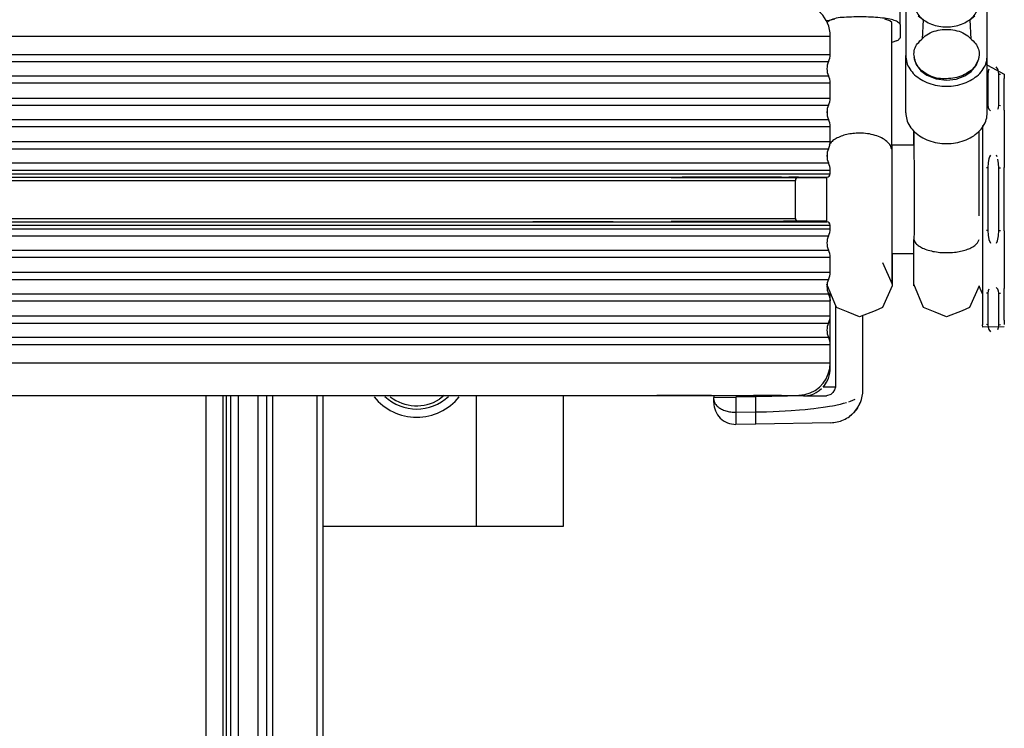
# Model space of a CAD drawing. Header units: millimetres. Extents: x -910 to -407, y -230 to 330.
# Tile 17 of 20: x -499 to -408, y 38 to 103. Entities that reach past the tile are written whole.
import ezdxf

# ---------------------------------------------------------------- set-up
doc = ezdxf.new("R2010")
doc.units = ezdxf.units.MM

# ---------------------------------------------------------------- blocks, each defined once
blk = doc.blocks.new('Haltebuegel-L10__48', base_point=(-852.179, 68.089))
at = {"color": 1, "linetype": 'Continuous'}
for p, q in [((-520.179, 101.089), (-424.179, 101.089)), ((-520.179, 99.396), (-424.179, 99.396)), ((-520.179, 98.742), (-424.329, 98.742)), ((-520.179, 97.435), (-424.329, 97.435)), ((-520.179, 96.781), (-424.179, 96.781)), ((-520.179, 95.396), (-424.179, 95.396)), ((-520.179, 94.742), (-424.329, 94.742)), ((-520.179, 93.435), (-424.329, 93.435)), ((-520.179, 92.781), (-424.179, 92.781)), ((-520.179, 91.396), (-424.179, 91.396)), ((-520.179, 90.742), (-424.329, 90.742)), ((-520.179, 89.435), (-424.329, 89.435)), ((-520.179, 88.781), (-424.179, 88.781)), ((-520.179, 88.439), (-424.179, 88.439)), ((-520.179, 87.839), (-427.379, 87.839)), ((-520.179, 84.339), (-427.379, 84.339)), ((-520.179, 83.739), (-424.179, 83.739)), ((-520.179, 83.396), (-424.179, 83.396)), ((-520.179, 82.742), (-424.329, 82.742)), ((-520.179, 81.435), (-424.329, 81.435)), ((-520.179, 80.781), (-424.179, 80.781)), ((-520.179, 79.396), (-424.179, 79.396)), ((-520.179, 78.742), (-424.329, 78.742)), ((-520.179, 77.435), (-424.329, 77.435)), ((-520.179, 76.781), (-424.179, 76.781)), ((-520.179, 75.396), (-424.179, 75.396)), ((-520.179, 74.742), (-424.329, 74.742)), ((-520.179, 73.435), (-424.329, 73.435)), ((-520.179, 72.781), (-424.179, 72.781)), ((-520.179, 71.089), (-424.179, 71.089))]:
    blk.add_line(p, q, dxfattribs=at)
at = {"color": 7, "linetype": 'Continuous'}
for p, q in [((-424.179, 99.396), (-424.179, 101.089)), ((-424.179, 95.396), (-424.179, 96.781)), ((-424.179, 91.396), (-424.179, 92.781)), ((-424.179, 88.439), (-424.179, 88.781)), ((-520.179, 88.139), (-469.092, 88.139)), ((-469.092, 88.139), (-459.88, 88.139)), ((-469.092, 88.139), (-459.88, 88.139)), ((-459.88, 88.139), (-451.514, 88.139)), ((-459.88, 88.139), (-451.514, 88.139)), ((-451.514, 88.139), (-444.112, 88.139)), ((-451.514, 88.139), (-444.112, 88.139)), ((-444.112, 88.139), (-437.777, 88.139)), ((-444.112, 88.139), (-437.777, 88.139)), ((-432.6, 88.139), (-437.777, 88.139)), ((-437.777, 88.139), (-432.6, 88.139)), ((-428.652, 88.139), (-432.6, 88.139)), ((-432.6, 88.139), (-428.652, 88.139)), ((-428.652, 88.139), (-424.647, 88.139)), ((-428.652, 88.139), (-424.479, 88.139)), ((-427.079, 88.139), (-427.976, 88.139)), ((-427.379, 84.339), (-427.379, 87.839)), ((-424.647, 88.139), (-424.479, 88.139)), ((-500.467, 84.039), (-469.092, 84.039)), ((-469.092, 84.039), (-459.88, 84.039)), ((-469.092, 84.039), (-459.88, 84.039)), ((-459.88, 84.039), (-451.514, 84.039)), ((-459.88, 84.039), (-451.514, 84.039)), ((-444.112, 84.039), (-451.514, 84.039)), ((-451.514, 84.039), (-444.112, 84.039)), ((-444.112, 84.039), (-437.777, 84.039)), ((-444.112, 84.039), (-437.777, 84.039)), ((-432.6, 84.039), (-437.777, 84.039)), ((-437.777, 84.039), (-432.6, 84.039)), ((-428.652, 84.039), (-432.6, 84.039)), ((-432.6, 84.039), (-428.652, 84.039)), ((-431.138, 84.039), (-429.876, 84.039)), ((-424.479, 84.039), (-428.652, 84.039)), ((-428.652, 84.039), (-424.479, 84.039)), ((-427.131, 84.043), (-427.976, 84.039)), ((-424.179, 83.396), (-424.179, 83.739)), ((-424.179, 79.396), (-424.179, 80.781)), ((-424.204, 77.053), (-424.179, 76.781)), ((-424.179, 75.396), (-424.179, 76.781)), ((-424.179, 71.089), (-424.179, 72.781)), ((-520.179, 68.089), (-446.258, 68.089)), ((-446.258, 68.089), (-440.102, 68.089)), ((-446.258, 68.089), (-440.102, 68.089)), ((-435.071, 68.089), (-440.102, 68.089)), ((-440.102, 68.089), (-435.071, 68.089)), ((-435.071, 68.089), (-431.234, 68.089)), ((-435.071, 68.089), (-431.234, 68.089)), ((-428.646, 68.089), (-431.234, 68.089)), ((-431.234, 68.089), (-428.646, 68.089)), ((-428.646, 68.089), (-427.343, 68.089)), ((-428.646, 68.089), (-427.343, 68.089)), ((-427.343, 68.089), (-426.512, 68.164))]:
    blk.add_line(p, q, dxfattribs=at)
for centre, radius, start, end in [((-427.179, 101.089), 3, 0, 90), ((-422.979, 98.089), 1.5, 154.15807, 205.84193), ((-425.679, 99.396), 1.5, 334.15807, 360), ((-425.679, 96.781), 1.5, 0, 25.84193), ((-425.679, 95.396), 1.5, 334.15807, 360), ((-422.979, 94.089), 1.5, 154.15807, 205.84193), ((-425.679, 92.781), 1.5, 360, 25.84193), ((-425.679, 91.396), 1.5, 334.15807, 360), ((-422.979, 90.089), 1.5, 154.15807, 205.84193), ((-425.679, 88.781), 1.5, 360, 25.84193), ((-427.079, 87.839), 0.3, 90, 180), ((-424.479, 88.439), 0.3, 270, 0), ((-427.079, 84.339), 0.3, 180.0001, 260.00147), ((-424.479, 83.739), 0.3, 0, 90), ((-425.679, 83.396), 1.5, 334.15807, 0), ((-422.979, 82.089), 1.5, 154.15807, 205.84193), ((-425.679, 80.781), 1.5, 0, 25.84193), ((-422.979, 78.089), 1.5, 154.15807, 205.84193), ((-425.679, 79.396), 1.5, 334.15807, 360), ((-425.679, 76.781), 1.5, 0, 25.84193), ((-425.679, 75.396), 1.5, 334.15807, 360), ((-422.979, 74.089), 1.5, 154.15807, 205.84193), ((-425.679, 72.781), 1.5, 0, 25.84193), ((-427.179, 71.089), 3, 282.85702, 359.99999)]:
    blk.add_arc(centre, radius, start, end, dxfattribs=at)
blk = doc.blocks.new('Buegellager_2__53', base_point=(-470.723, 56.089))
at = {"color": 7, "linetype": 'Continuous'}
for p, q in [((-470.723, 116.089), (-456.679, 116.089)), ((-456.679, 116.089), (-448.679, 116.089)), ((-448.679, 104.089), (-448.679, 116.089)), ((-448.679, 56.089), (-448.679, 68.089)), ((-470.723, 56.089), (-456.679, 56.089)), ((-456.679, 56.089), (-448.679, 56.089))]:
    blk.add_line(p, q, dxfattribs=at)
at = {"color": 1, "linetype": 'Continuous'}
for p, q in [((-456.679, 104.089), (-456.679, 116.089)), ((-456.679, 56.089), (-456.679, 68.089))]:
    blk.add_line(p, q, dxfattribs=at)
blk = doc.blocks.new('Scheibe_DIN_125-A5_3-140HV-P-R2R_1_1__55', base_point=(-466.088, 66.089))
at = {"color": 7, "linetype": 'Continuous'}
blk.add_arc((-462.179, 71.089), 5, 218.57144, 321.42856, dxfattribs=at)
blk = doc.blocks.new('Linsenschraube-DIN7985-M4x25_1__56', base_point=(-438.779, 84.089))
at = {"color": 7, "linetype": 'Continuous'}
for p, q in [((-438.779, 88.089), (-424.489, 88.089)), ((-438.779, 84.089), (-424.489, 84.089))]:
    blk.add_line(p, q, dxfattribs=at)
blk = doc.blocks.new('Bügelkappe_0537-04-00-00-05__57', base_point=(-434.879, 65.437))
at = {"color": 1, "linetype": 'Continuous'}
for p, q in [((-432.844, 106.74), (-432.844, 105.634)), ((-431.005, 105.601), (-432.844, 105.634)), ((-432.844, 105.634), (-432.844, 104.24)), ((-431.005, 104.208), (-431.005, 105.601)), ((-430.018, 105.578), (-431.005, 105.601)), ((-429.416, 105.557), (-430.018, 105.578)), ((-428.864, 105.533), (-429.416, 105.557)), ((-428.019, 105.487), (-428.864, 105.533)), ((-427.466, 105.45), (-428.019, 105.487)), ((-426.933, 105.408), (-427.466, 105.45)), ((-426.345, 105.356), (-426.933, 105.408)), ((-425.981, 105.319), (-426.345, 105.356)), ((-425.684, 105.286), (-425.981, 105.319)), ((-425.268, 105.236), (-425.684, 105.286)), ((-423.703, 68.858), (-424.834, 68.858)), ((-432.844, 67.937), (-432.844, 66.543)), ((-431.005, 66.577), (-431.005, 67.969)), ((-425.27, 66.941), (-424.819, 67.002)), ((-424.819, 67.002), (-424.6, 67.035)), ((-424.6, 67.035), (-424.228, 67.095)), ((-424.228, 67.095), (-423.977, 67.14)), ((-423.977, 67.14), (-423.78, 67.178)), ((-423.78, 67.178), (-423.531, 67.229)), ((-423.531, 67.229), (-423.224, 67.299)), ((-423.224, 67.299), (-422.943, 67.37)), ((-422.943, 67.37), (-422.687, 67.444)), ((-422.454, 67.519), (-422.305, 67.573)), ((-422.305, 67.573), (-421.885, 67.756)), ((-432.844, 66.543), (-431.005, 66.577)), ((-432.844, 66.543), (-432.844, 65.437)), ((-431.005, 66.577), (-430.018, 66.6)), ((-430.018, 66.6), (-429.418, 66.62)), ((-429.418, 66.62), (-428.865, 66.644)), ((-428.865, 66.644), (-428.317, 66.673)), ((-428.317, 66.673), (-427.759, 66.707)), ((-427.759, 66.707), (-426.99, 66.764)), ((-426.99, 66.764), (-426.48, 66.809)), ((-426.48, 66.809), (-425.984, 66.858)), ((-425.984, 66.858), (-425.684, 66.891)), ((-425.684, 66.891), (-425.27, 66.941))]:
    blk.add_line(p, q, dxfattribs=at)
at = {"color": 7, "linetype": 'Continuous'}
for p, q in [((-432.844, 106.74), (-431.005, 106.708)), ((-431.005, 106.708), (-425.558, 106.613)), ((-425.558, 106.613), (-424.127, 106.588)), ((-434.879, 104.275), (-434.879, 104.741)), ((-434.853, 104.576), (-434.879, 104.275)), ((-432.844, 104.24), (-434.879, 104.275)), ((-434.879, 104.275), (-434.879, 104.089)), ((-432.844, 104.24), (-431.005, 104.208)), ((-431.005, 104.208), (-426.636, 104.131)), ((-426.449, 104.121), (-426.636, 104.131)), ((-425.507, 104.131), (-426.636, 104.131)), ((-426.243, 104.093), (-426.449, 104.121)), ((-426.033, 104.047), (-426.243, 104.093)), ((-425.239, 104.131), (-425.507, 104.131)), ((-425.676, 103.922), (-425.838, 103.986)), ((-425.399, 103.779), (-425.676, 103.922)), ((-425.182, 103.634), (-425.399, 103.779)), ((-424.179, 76.781), (-424.179, 77.558)), ((-423.703, 76.386), (-423.703, 74.51)), ((-424.179, 74.51), (-424.179, 75.396)), ((-421.179, 73.148), (-421.179, 75.423)), ((-424.179, 72.781), (-424.179, 74.51)), ((-423.703, 74.51), (-423.703, 68.858)), ((-421.179, 70.268), (-421.179, 73.148)), ((-424.179, 70.545), (-424.179, 71.089)), ((-424.345, 69.649), (-424.264, 69.898)), ((-424.264, 69.898), (-424.206, 70.179)), ((-424.206, 70.179), (-424.186, 70.361)), ((-424.186, 70.361), (-424.179, 70.545)), ((-421.179, 68.589), (-421.179, 70.268)), ((-421.179, 68.589), (-421.179, 70.268)), ((-424.834, 68.858), (-424.711, 69.004)), ((-424.711, 69.004), (-424.6, 69.157)), ((-424.6, 69.157), (-424.514, 69.296)), ((-424.514, 69.296), (-424.345, 69.649)), ((-423.703, 68.858), (-423.776, 68.596)), ((-434.879, 68.089), (-434.879, 67.902)), ((-434.879, 67.902), (-432.844, 67.937)), ((-434.879, 67.437), (-434.879, 67.902)), ((-434.853, 67.601), (-434.879, 67.902)), ((-431.005, 67.969), (-432.844, 67.937)), ((-426.636, 68.046), (-431.005, 67.969)), ((-426.636, 68.046), (-426.449, 68.056)), ((-426.636, 68.046), (-424.516, 68.046)), ((-426.449, 68.056), (-426.254, 68.082)), ((-426.254, 68.082), (-426.032, 68.13)), ((-426.032, 68.13), (-425.838, 68.191)), ((-425.838, 68.191), (-425.681, 68.253)), ((-425.681, 68.253), (-425.479, 68.353)), ((-425.479, 68.353), (-425.181, 68.544)), ((-425.181, 68.544), (-424.975, 68.716)), ((-424.128, 68.192), (-424.516, 68.046)), ((-423.946, 68.353), (-424.128, 68.192)), ((-423.776, 68.596), (-423.946, 68.353)), ((-421.674, 66.938), (-421.476, 67.288)), ((-421.476, 67.288), (-421.402, 67.453)), ((-422.19, 66.343), (-422.412, 66.165)), ((-422.039, 66.486), (-422.19, 66.343)), ((-421.674, 66.938), (-422.039, 66.486)), ((-431.005, 65.469), (-432.844, 65.437)), ((-424.127, 65.589), (-431.005, 65.469)), ((-424.127, 65.589), (-423.702, 65.627)), ((-423.702, 65.627), (-423.549, 65.656))]:
    blk.add_line(p, q, dxfattribs=at)
for centre, radius, start, end in [((-432.879, 104.741), 2, 89, 180), ((-424.179, 68.589), 3, 337.75565, 0.00893), ((-432.879, 67.437), 2, 180, 271), ((-424.179, 68.589), 3, 326.62902, 337.75569), ((-424.179, 68.589), 3, 282.12247, 306.09923), ((-424.179, 68.589), 3, 306.09936, 315.50247), ((-424.179, 68.589), 3, 315.50248, 326.6291), ((-424.179, 68.589), 3, 271.00006, 282.12259)]:
    blk.add_arc(centre, radius, start, end, dxfattribs=at)
at = {"color": 1, "linetype": 'Continuous'}
for points in [[(-431.005, 105.601), (-431.001, 106.073), (-431.002, 106.467), (-431.004, 106.678), (-431.005, 106.708)], [(-432.844, 105.634), (-433.316, 105.604), (-433.763, 105.504), (-434.161, 105.341), (-434.486, 105.123), (-434.75, 104.851), (-434.853, 104.576)], [(-434.853, 67.601), (-434.75, 67.326), (-434.486, 67.054), (-434.161, 66.836), (-433.763, 66.673), (-433.316, 66.573), (-432.844, 66.543)], [(-431.005, 65.469), (-431.004, 65.499), (-431.002, 65.71), (-431.001, 66.104), (-431.005, 66.577)]]:
    blk.add_spline(points, degree=3, dxfattribs=at)
blk = doc.blocks.new('Halteleine__58', base_point=(-425.239, 75.3))
at = {"color": 7, "linetype": 'Continuous'}
for p, q in [((-417.739, 102.145), (-417.739, 109.996)), ((-417.239, 104.051), (-417.239, 99.303)), ((-409.739, 99.303), (-409.739, 104.051)), ((-424.583, 102.54), (-424.228, 102.505)), ((-424.228, 102.505), (-424.462, 102.345)), ((-423.77, 102.646), (-424.228, 102.505)), ((-418.697, 102.48), (-419.144, 102.631)), ((-418.516, 102.345), (-418.697, 102.48)), ((-418.514, 91.488), (-418.516, 102.345)), ((-415.648, 102.572), (-416.087, 102.921)), ((-415.648, 102.572), (-415.739, 100.799)), ((-410.891, 102.921), (-411.33, 102.572)), ((-411.239, 100.799), (-411.33, 102.572)), ((-417.739, 102.145), (-417.739, 100.934)), ((-418.078, 100.634), (-418.512, 100.504)), ((-417.239, 94.045), (-417.239, 99.303)), ((-416.481, 99.134), (-416.461, 98.994)), ((-416.461, 98.994), (-416.282, 98.476)), ((-410.755, 98.373), (-410.517, 98.993)), ((-410.517, 98.993), (-410.498, 99.135)), ((-409.739, 94.045), (-409.739, 99.303)), ((-416.282, 98.476), (-415.835, 97.893)), ((-415.835, 97.893), (-415.294, 97.497)), ((-411.8, 97.435), (-411.216, 97.827)), ((-411.216, 97.827), (-410.755, 98.373)), ((-415.294, 97.497), (-414.441, 97.159)), ((-414.441, 97.159), (-413.489, 97.042)), ((-413.489, 97.042), (-412.605, 97.142)), ((-412.605, 97.142), (-411.8, 97.435)), ((-424.464, 94.166), (-424.464, 94.011)), ((-416.489, 92.383), (-416.462, 87.064)), ((-416.489, 92.064), (-416.489, 92.383)), ((-410.514, 92.361), (-410.513, 90.854)), ((-418.498, 90.626), (-418.514, 91.488)), ((-416.489, 91.089), (-416.489, 92.064)), ((-418.489, 78.321), (-418.498, 90.626)), ((-410.513, 90.854), (-410.514, 84.894)), ((-424.464, 90.165), (-424.464, 90.012)), ((-424.489, 86.386), (-424.489, 88.139)), ((-416.462, 87.064), (-416.464, 83.138)), ((-424.489, 84.039), (-424.489, 86.386)), ((-410.514, 84.894), (-410.514, 84.573)), ((-416.489, 78.321), (-416.481, 82.422)), ((-416.464, 83.138), (-416.481, 82.422)), ((-418.489, 81.089), (-418.489, 79.567)), ((-416.489, 79.567), (-416.489, 81.089)), ((-419.368, 80.298), (-418.489, 78.321)), ((-418.489, 79.567), (-418.489, 78.321)), ((-416.489, 78.321), (-416.489, 79.567)), ((-423.61, 76.157), (-424.489, 78.321)), ((-418.489, 78.164), (-419.368, 76.157)), ((-418.489, 78.321), (-418.489, 78.164)), ((-416.489, 78.164), (-416.489, 78.321)), ((-415.61, 76.157), (-416.489, 78.321)), ((-410.489, 78.164), (-411.368, 76.157)), ((-422.527, 75.733), (-423.61, 76.157)), ((-419.368, 76.157), (-420.054, 75.867)), ((-414.527, 75.733), (-415.61, 76.157)), ((-411.368, 76.157), (-412.054, 75.867)), ((-421.489, 75.3), (-422.527, 75.733)), ((-420.054, 75.867), (-421.489, 75.3)), ((-413.489, 75.3), (-414.527, 75.733)), ((-412.054, 75.867), (-413.489, 75.3))]:
    blk.add_line(p, q, dxfattribs=at)
at = {"color": 1, "linetype": 'Continuous'}
for points in [[(-416.478, 103.958), (-416.271, 103.346), (-415.926, 102.864), (-415.447, 102.47), (-414.858, 102.171), (-414.193, 101.985), (-413.489, 101.922), (-412.785, 101.985), (-412.12, 102.171), (-411.532, 102.47), (-411.053, 102.864), (-410.71, 103.332), (-410.522, 103.847)], [(-421.489, 92.176), (-422.084, 92.143), (-422.654, 92.045), (-423.179, 91.885), (-423.637, 91.671), (-424.009, 91.41), (-424.282, 91.113)], [(-418.498, 90.626), (-418.645, 91.035), (-418.969, 91.41), (-419.449, 91.729), (-420.054, 91.972), (-420.749, 92.124), (-421.489, 92.176)], [(-416.481, 82.422), (-416.356, 82.132), (-416.087, 81.861), (-415.688, 81.624), (-415.179, 81.431), (-414.585, 81.293), (-413.936, 81.217), (-413.265, 81.206), (-412.605, 81.261)], [(-412.605, 81.261), (-412.054, 81.363), (-411.561, 81.511), (-411.144, 81.698), (-410.82, 81.919), (-410.601, 82.163), (-410.498, 82.422)]]:
    blk.add_spline(points, degree=3, dxfattribs=at)
at = {"color": 7, "linetype": 'Continuous'}
for points in [[(-417.739, 102.145), (-417.849, 102.275), (-418.173, 102.482), (-418.69, 102.626), (-419.373, 102.741), (-420.212, 102.809), (-421.099, 102.848), (-422.015, 102.844), (-422.896, 102.8), (-423.644, 102.719), (-424.228, 102.505)], [(-416.489, 99.435), (-416.384, 98.881), (-416.093, 98.271), (-415.609, 97.799), (-414.943, 97.417), (-414.225, 97.199), (-413.489, 97.174), (-412.713, 97.251), (-411.989, 97.477), (-411.368, 97.836), (-410.891, 98.304), (-410.595, 98.892), (-410.493, 99.483), (-410.597, 100.019), (-410.933, 100.51), (-411.405, 100.985), (-411.989, 101.393), (-412.713, 101.619), (-413.489, 101.696), (-414.266, 101.619), (-414.989, 101.393), (-415.573, 100.985), (-416.045, 100.51), (-416.382, 100.013), (-416.489, 99.435)], [(-418.078, 100.634), (-417.825, 100.819), (-417.739, 100.934)], [(-417.239, 99.303), (-417.145, 98.674), (-416.868, 98.077), (-416.421, 97.541), (-415.827, 97.094), (-415.116, 96.757), (-414.324, 96.548), (-413.489, 96.477), (-412.655, 96.548), (-411.862, 96.757), (-411.151, 97.094), (-410.557, 97.541), (-410.111, 98.077), (-409.833, 98.674), (-409.739, 99.303)], [(-417.239, 94.045), (-417.145, 93.416), (-416.868, 92.819), (-416.421, 92.283), (-415.827, 91.836), (-415.116, 91.499), (-414.324, 91.29), (-413.489, 91.219), (-412.655, 91.29), (-411.862, 91.499), (-411.151, 91.836), (-410.557, 92.283), (-410.111, 92.819), (-409.833, 93.416), (-409.739, 94.045)]]:
    blk.add_spline(points, degree=3, dxfattribs=at)
blk = doc.blocks.new('Linsenschraube_selbstfurchend_DIN7500-M4x8-TX20-P-R2R__59', base_point=(-428.457, 84.089))
at = {"color": 7, "linetype": 'Continuous'}
blk.add_line((-424.489, 84.089), (-428.457, 84.089), dxfattribs=at)
blk = doc.blocks.new('Knopf__60', base_point=(-418.504, 73.938))
at = {"color": 7, "linetype": 'Continuous'}
for p, q in [((-409.738, 98.417), (-408.179, 97.588)), ((-408.179, 97.588), (-408.179, 97.182)), ((-408.179, 94.282), (-408.179, 97.182)), ((-408.179, 94.282), (-408.179, 89.01)), ((-410.179, 92.89), (-410.179, 89.01)), ((-418.504, 91.089), (-416.464, 91.089)), ((-410.179, 89.01), (-410.179, 83.197)), ((-408.179, 83.197), (-408.179, 89.01)), ((-410.179, 83.197), (-410.179, 77.917)), ((-408.179, 83.197), (-408.179, 77.917)), ((-416.489, 81.089), (-418.489, 81.089)), ((-410.179, 77.432), (-410.501, 78.137)), ((-410.179, 77.917), (-410.179, 75.004)), ((-408.179, 75.004), (-408.179, 77.917)), ((-410.179, 75.004), (-410.179, 74.589)), ((-410.149, 74.347), (-410.179, 74.589)), ((-408.201, 74.381), (-410.149, 74.347)), ((-408.179, 75.004), (-408.179, 74.59))]:
    blk.add_line(p, q, dxfattribs=at)
at = {"color": 1, "linetype": 'Continuous'}
for p, q in [((-409.653, 97.867), (-409.679, 97.601)), ((-409.593, 98.049), (-409.653, 97.867)), ((-408.766, 98.051), (-408.913, 98.248)), ((-408.698, 97.83), (-408.766, 98.051)), ((-408.679, 97.601), (-408.698, 97.83)), ((-409.679, 97.601), (-409.679, 94.728)), ((-408.679, 94.728), (-408.679, 97.601)), ((-408.679, 97.601), (-408.542, 97.585)), ((-409.679, 94.728), (-409.66, 94.542)), ((-409.66, 94.542), (-409.593, 94.366)), ((-409.593, 94.366), (-409.449, 94.212)), ((-408.767, 94.364), (-408.706, 94.509)), ((-408.706, 94.509), (-408.679, 94.728)), ((-408.679, 94.728), (-408.542, 94.711)), ((-409.592, 89.801), (-409.653, 89.472)), ((-409.528, 89.993), (-409.592, 89.801)), ((-409.445, 90.153), (-409.528, 89.993)), ((-408.83, 89.993), (-408.91, 90.147)), ((-408.698, 89.399), (-408.765, 89.796)), ((-409.679, 88.984), (-409.817, 88.985)), ((-409.653, 89.472), (-409.679, 88.984)), ((-409.679, 88.984), (-409.679, 83.224)), ((-408.679, 88.984), (-408.698, 89.399)), ((-408.679, 88.984), (-408.542, 88.985)), ((-408.679, 83.224), (-408.679, 88.984)), ((-409.679, 83.224), (-409.817, 83.223)), ((-409.679, 83.224), (-409.66, 82.807)), ((-409.66, 82.807), (-409.592, 82.408)), ((-409.592, 82.408), (-409.446, 82.057)), ((-408.803, 82.287), (-408.705, 82.741)), ((-408.705, 82.741), (-408.679, 83.224)), ((-408.679, 83.224), (-408.542, 83.223)), ((-408.91, 82.061), (-408.803, 82.287)), ((-409.593, 77.836), (-409.653, 77.69)), ((-408.766, 77.838), (-408.913, 77.992)), ((-408.698, 77.66), (-408.766, 77.838)), ((-409.679, 77.471), (-409.817, 77.489)), ((-409.653, 77.69), (-409.679, 77.471)), ((-409.679, 77.471), (-409.679, 74.585)), ((-408.679, 77.471), (-408.698, 77.66)), ((-408.679, 77.471), (-408.542, 77.489)), ((-408.679, 74.585), (-408.679, 77.471)), ((-409.679, 74.585), (-409.817, 74.601)), ((-409.679, 74.585), (-409.66, 74.356)), ((-409.66, 74.356), (-409.593, 74.135)), ((-408.767, 74.133), (-408.706, 74.316)), ((-408.706, 74.316), (-408.679, 74.585)), ((-408.679, 74.585), (-408.542, 74.601)), ((-409.593, 74.135), (-409.449, 73.938))]:
    blk.add_line(p, q, dxfattribs=at)
blk = doc.blocks.new('Zylinderschraube-H7984-M5x35-8_8-TX25_1_1__61', base_point=(-465.107, 66.839))
at = {"color": 1, "linetype": 'Continuous'}
blk.add_line((-459.635, 68.089), (-460.09, 67.736), dxfattribs=at)
at = {"color": 7, "linetype": 'Continuous'}
blk.add_arc((-462.179, 71.089), 4.25, 226.45162, 313.54838, dxfattribs=at)
at = {"color": 1, "linetype": 'Continuous'}
blk.add_arc((-462.179, 71.089), 3.95, 232.25808, 301.93547, dxfattribs=at)
blk = doc.blocks.new('Haltebuegel-kpl_1__62', base_point=(-909.919, 43.129))
for name, p in [('Halteleine__58', (-425.239, 75.3)), ('Buegellager_2__53', (-470.723, 56.089)), ('Bügelkappe_0537-04-00-00-05__57', (-434.879, 65.437)), ('Haltebuegel-L10__48', (-852.179, 68.089)), ('Knopf__60', (-418.504, 73.938)), ('Linsenschraube-DIN7985-M4x25_1__56', (-438.779, 84.089)), ('Linsenschraube_selbstfurchend_DIN7500-M4x8-TX20-P-R2R__59', (-428.457, 84.089)), ('Scheibe_DIN_125-A5_3-140HV-P-R2R_1_1__55', (-466.088, 66.089)), ('Zylinderschraube-H7984-M5x35-8_8-TX25_1_1__61', (-465.107, 66.839))]:
    blk.add_blockref(name, p)
blk = doc.blocks.new('Seitenteil_links__74', base_point=(-479.945, -120.79))
at = {"color": 1, "linetype": 'Continuous'}
for p, q in [((-479.945, -120.79), (-479.945, 68.089)), ((-479.651, -120.452), (-479.651, 68.089))]:
    blk.add_line(p, q, dxfattribs=at)
blk = doc.blocks.new('Seitenteil-links-kpl___75', base_point=(-479.945, -120.79))
blk.add_blockref('Seitenteil_links__74', (-479.945, -120.79))
blk = doc.blocks.new('Deckelprofil_seitlich_1__76', base_point=(-532.481, -125.511))
at = {"color": 7, "linetype": 'Continuous'}
blk.add_line((-481.512, -125.419), (-481.512, 68.089), dxfattribs=at)
at = {"color": 1, "linetype": 'Continuous'}
blk.add_line((-481.512, -125.419), (-481.512, 68.089), dxfattribs=at)
blk = doc.blocks.new('Dekorleiste_1__79', base_point=(-479.241, -70.321))
at = {"color": 7, "linetype": 'Continuous'}
for p, q in [((-479.241, -69.122), (-479.241, 68.089)), ((-470.757, -69.315), (-470.757, 68.089))]:
    blk.add_line(p, q, dxfattribs=at)
at = {"color": 1, "linetype": 'Continuous'}
for p, q in [((-478.553, -69.117), (-478.553, 68.089)), ((-476.774, 68.089), (-476.774, -69.128)), ((-475.957, -69.196), (-475.957, 68.089)), ((-475.429, 68.089), (-475.429, -69.219)), ((-471.327, -69.307), (-471.327, 68.089)), ((-470.757, -69.315), (-470.757, 68.089)), ((-470.757, -69.315), (-470.757, 68.089))]:
    blk.add_line(p, q, dxfattribs=at)
blk = doc.blocks.new('Gehaeuse_kpl__118', base_point=(-816.578, -229.953))
for name, p in [('Deckelprofil_seitlich_1__76', (-532.481, -125.511)), ('Seitenteil-links-kpl___75', (-479.945, -120.79)), ('Dekorleiste_1__79', (-479.241, -70.321))]:
    blk.add_blockref(name, p)
blk = doc.blocks.new('L10-für-dxf-Internet__119', base_point=(-909.919, -229.953))
for name, p in [('Gehaeuse_kpl__118', (-816.578, -229.953)), ('Haltebuegel-kpl_1__62', (-909.919, 43.129))]:
    blk.add_blockref(name, p)
blk = doc.blocks.new('DrfsichtA', base_point=(-462, 100))
blk.add_blockref('L10-für-dxf-Internet__119', (-909.919, -229.953))

msp = doc.modelspace()

# ---------------------------------------------------------------- block references
msp.add_blockref('DrfsichtA', (-462, 100))

doc.saveas('drawing.dxf')
